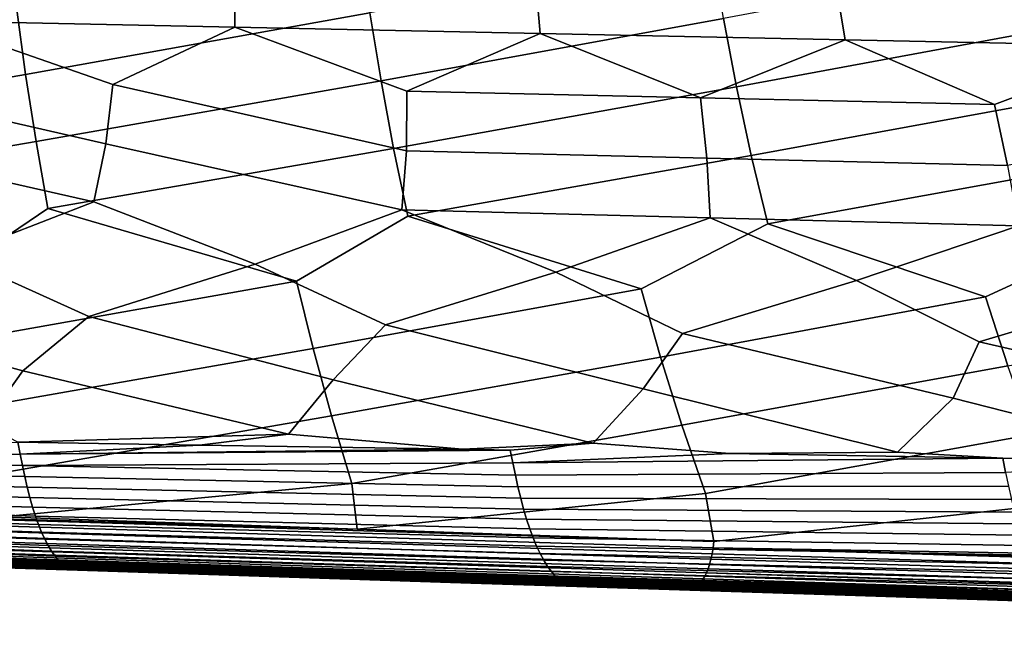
# Model space of a CAD drawing. Header units: metres. Extents: x -167 to 28, y -50 to 27.
# Tile 37 of 256: x -110 to -95, y -18 to -9. Entities that reach past the tile are written whole.
import ezdxf

# ---------------------------------------------------------------- set-up
doc = ezdxf.new("R2010")
doc.units = ezdxf.units.M
doc.layers.add('solid_12_065_011_XXX', color=7, linetype='CONTINUOUS')

msp = doc.modelspace()

# ---------------------------------------------------------------- linework, layer by layer
at = {"layer": 'solid_12_065_011_XXX'}
for points in [[(-105.166229, -7.449501, 114.373871), (-110.536438, -8.423126, 115.631393), (-110.393501, -9.471961, 115.434196), (-105.018684, -8.509546, 114.18644)], [(-99.673897, -7.525392, 112.944046), (-105.018684, -8.509546, 114.18644), (-104.846176, -9.569077, 113.971786), (-99.500931, -8.59606, 112.741508)], [(-94.181572, -7.601361, 111.514236), (-99.500931, -8.59606, 112.741508), (-99.298843, -9.666305, 112.509399), (-93.98317, -8.682666, 111.296585)], [(-111.889267, -8.63694, 95.463043), (-111.807068, -7.700401, 95.18383), (-107.126274, -7.788043, 93.586029), (-107.126366, -8.735418, 93.849319)], [(-107.126366, -8.735418, 93.849319), (-107.126274, -7.788043, 93.586029), (-102.445488, -7.875816, 91.988228), (-102.36348, -8.83405, 92.235573)], [(-97.600601, -8.93283, 90.621826), (-102.36348, -8.83405, 92.235573), (-102.445488, -7.875816, 91.988228), (-97.764709, -7.963714, 90.390411)], [(-92.837723, -9.031754, 89.008064), (-97.600601, -8.93283, 90.621826), (-97.764709, -7.963714, 90.390411), (-93.083931, -8.051733, 88.792587)], [(-110.536438, -8.423126, 115.631393), (-115.940826, -9.374957, 116.896629), (-115.811905, -10.411903, 116.694504), (-110.393501, -9.471961, 115.434196)], [(-105.018684, -8.509546, 114.18644), (-110.393501, -9.471961, 115.434196), (-110.231087, -10.519592, 115.212303), (-104.846176, -9.569077, 113.971786)], [(-99.500931, -8.59606, 112.741508), (-104.846176, -9.569077, 113.971786), (-104.650269, -10.627411, 113.730125), (-99.298843, -9.666305, 112.509399)], [(-109.141716, -10.552964, 95.135269), (-113.619995, -9.527588, 96.324051), (-111.889267, -8.63694, 95.463043), (-109.032829, -9.630702, 94.782799)], [(-109.032829, -9.630702, 94.782799), (-111.889267, -8.63694, 95.463043), (-107.126366, -8.735418, 93.849319)], [(-104.451035, -10.666396, 93.5737), (-109.032829, -9.630702, 94.782799), (-107.126366, -8.735418, 93.849319), (-104.445671, -9.733977, 93.241531)], [(-104.445671, -9.733977, 93.241531), (-107.126366, -8.735418, 93.849319), (-102.36348, -8.83405, 92.235573)], [(-93.98317, -8.682666, 111.296585), (-99.298843, -9.666305, 112.509399), (-99.069435, -10.735355, 112.247971), (-93.751511, -9.763639, 111.047028)], [(-99.858521, -9.837409, 91.700249), (-104.445671, -9.733977, 93.241531), (-102.36348, -8.83405, 92.235573)], [(-99.858521, -9.837409, 91.700249), (-102.36348, -8.83405, 92.235573), (-97.600601, -8.93283, 90.621826)], [(-95.271378, -9.940991, 90.158951), (-99.858521, -9.837409, 91.700249), (-97.600601, -8.93283, 90.621826)], [(-95.271378, -9.940991, 90.158951), (-97.600601, -8.93283, 90.621826), (-92.837723, -9.031754, 89.008064)], [(-95.069695, -10.893804, 90.450531), (-95.271378, -9.940991, 90.158951), (-92.837723, -9.031754, 89.008064), (-90.684242, -10.044723, 88.617653)], [(-115.666748, -11.448208, 116.469467), (-110.231087, -10.519592, 115.212303), (-110.393501, -9.471961, 115.434196), (-115.811905, -10.411903, 116.694504)], [(-109.330833, -11.462181, 95.541481), (-113.832413, -10.439719, 96.696808), (-113.619995, -9.527588, 96.324051), (-109.141716, -10.552964, 95.135269)], [(-110.048378, -11.566733, 114.965065), (-104.650269, -10.627411, 113.730125), (-104.846176, -9.569077, 113.971786), (-110.231087, -10.519592, 115.212303)], [(-104.519981, -11.585763, 93.956032), (-109.141716, -10.552964, 95.135269), (-109.032829, -9.630702, 94.782799), (-104.451035, -10.666396, 93.5737)], [(-104.430008, -11.685406, 113.460693), (-99.069435, -10.735355, 112.247971), (-99.298843, -9.666305, 112.509399), (-104.650269, -10.627411, 113.730125)], [(-104.451035, -10.666396, 93.5737), (-104.445671, -9.733977, 93.241531), (-99.858521, -9.837409, 91.700249), (-99.760361, -10.780011, 92.012123)], [(-98.81163, -11.804223, 111.956352), (-93.488602, -10.843422, 110.765839), (-93.751511, -9.763639, 111.047028), (-99.069435, -10.735355, 112.247971)], [(-95.069695, -10.893804, 90.450531), (-99.760361, -10.780011, 92.012123), (-99.858521, -9.837409, 91.700249), (-95.271378, -9.940991, 90.158951)], [(-111.504486, -12.305891, 96.620567), (-114.141701, -11.338817, 97.126907), (-113.832413, -10.439719, 96.696808), (-109.330833, -11.462181, 95.541481)], [(-111.542198, -12.574385, 115.150566), (-110.048378, -11.566733, 114.965065), (-110.231087, -10.519592, 115.212303), (-115.666748, -11.448208, 116.469467)], [(-106.810646, -12.432615, 95.090599), (-109.330833, -11.462181, 95.541481), (-109.141716, -10.552964, 95.135269), (-104.519981, -11.585763, 93.956032)], [(-106.165024, -12.697531, 113.697906), (-104.430008, -11.685406, 113.460693), (-104.650269, -10.627411, 113.730125), (-110.048378, -11.566733, 114.965065)], [(-104.519981, -11.585763, 93.956032), (-104.451035, -10.666396, 93.5737), (-99.760361, -10.780011, 92.012123), (-99.709145, -11.709558, 92.370567)], [(-100.787849, -12.820826, 112.245285), (-98.81163, -11.804223, 111.956352), (-99.069435, -10.735355, 112.247971), (-104.430008, -11.685406, 113.460693)], [(-94.898315, -11.833558, 90.78508), (-99.709145, -11.709558, 92.370567), (-99.760361, -10.780011, 92.012123), (-95.069695, -10.893804, 90.450531)], [(-95.410667, -12.944266, 110.792686), (-93.193245, -11.923181, 110.452034), (-93.488602, -10.843422, 110.765839), (-98.81163, -11.804223, 111.956352)], [(-109.406059, -13.252584, 96.333549), (-111.504486, -12.305891, 96.620567), (-109.330833, -11.462181, 95.541481), (-106.810646, -12.432615, 95.090599)], [(-111.328537, -13.617043, 114.85865), (-106.165024, -12.697531, 113.697906), (-110.048378, -11.566733, 114.965065), (-111.542198, -12.574385, 115.150566)], [(-104.774445, -13.383034, 94.841629), (-106.810646, -12.432615, 95.090599), (-104.519981, -11.585763, 93.956032), (-102.116821, -12.559564, 93.5606)], [(-102.116821, -12.559564, 93.5606), (-104.519981, -11.585763, 93.956032), (-99.709145, -11.709558, 92.370567)], [(-105.907318, -13.750827, 113.379944), (-100.787849, -12.820826, 112.245285), (-104.430008, -11.685406, 113.460693), (-106.165024, -12.697531, 113.697906)], [(-100.142845, -13.513721, 93.349686), (-102.116821, -12.559564, 93.5606), (-99.709145, -11.709558, 92.370567), (-97.423004, -12.686731, 92.030579)], [(-100.486092, -13.884779, 111.901276), (-95.410667, -12.944266, 110.792686), (-98.81163, -11.804223, 111.956352), (-100.787849, -12.820826, 112.245285)], [(-97.423004, -12.686731, 92.030579), (-99.709145, -11.709558, 92.370567), (-94.898315, -11.833558, 90.78508)], [(-95.511261, -13.644641, 91.857727), (-97.423004, -12.686731, 92.030579), (-94.898315, -11.833558, 90.78508), (-92.729202, -12.814112, 90.500549)], [(-95.064857, -14.018897, 110.422638), (-90.033485, -13.067849, 109.340118), (-93.193245, -11.923181, 110.452034), (-95.410667, -12.944266, 110.792686)], [(-110.434433, -14.099771, 97.083588), (-114.037689, -13.122375, 97.825439), (-111.504486, -12.305891, 96.620567), (-109.406059, -13.252584, 96.333549)], [(-105.595268, -14.240601, 95.54451), (-109.406059, -13.252584, 96.333549), (-106.810646, -12.432615, 95.090599), (-104.774445, -13.383034, 94.841629)], [(-100.756126, -14.381714, 94.005402), (-104.774445, -13.383034, 94.841629), (-102.116821, -12.559564, 93.5606), (-100.142845, -13.513721, 93.349686)], [(-111.090958, -14.659253, 114.539658), (-105.907318, -13.750827, 113.379944), (-106.165024, -12.697531, 113.697906), (-111.328537, -13.617043, 114.85865)], [(-95.916992, -14.523103, 92.46627), (-100.142845, -13.513721, 93.349686), (-97.423004, -12.686731, 92.030579), (-95.511261, -13.644641, 91.857727)], [(-105.621033, -14.803904, 113.032188), (-100.486092, -13.884779, 111.901276), (-100.787849, -12.820826, 112.245285), (-105.907318, -13.750827, 113.379944)], [(-91.077873, -14.664761, 90.927132), (-95.511261, -13.644641, 91.857727), (-92.729202, -12.814112, 90.500549), (-90.879684, -13.775785, 90.365761)], [(-100.151108, -14.948745, 111.52475), (-95.064857, -14.018897, 110.422638), (-95.410667, -12.944266, 110.792686), (-100.486092, -13.884779, 111.901276)], [(-111.041115, -14.944289, 97.71785), (-115.273613, -13.959229, 98.622627), (-114.037689, -13.122375, 97.825439), (-110.434433, -14.099771, 97.083588)], [(-106.28894, -15.086052, 96.226814), (-110.434433, -14.099771, 97.083588), (-109.406059, -13.252584, 96.333549), (-105.595268, -14.240601, 95.54451)], [(-101.536781, -15.22811, 94.735741), (-105.595268, -14.240601, 95.54451), (-104.774445, -13.383034, 94.841629), (-100.756126, -14.381714, 94.005402)], [(-96.784645, -15.37046, 93.244652), (-100.756126, -14.381714, 94.005402), (-100.142845, -13.513721, 93.349686), (-95.916992, -14.523103, 92.46627)], [(-92.036568, -15.512955, 91.754807), (-95.916992, -14.523103, 92.46627), (-95.511261, -13.644641, 91.857727), (-91.077873, -14.664761, 90.927132)], [(-110.827049, -15.701159, 114.192406), (-105.621033, -14.803904, 113.032188), (-105.907318, -13.750827, 113.379944), (-111.090958, -14.659253, 114.539658)], [(-105.30336, -15.856953, 112.653244), (-100.151108, -14.948745, 111.52475), (-100.486092, -13.884779, 111.901276), (-105.621033, -14.803904, 113.032188)], [(-110.513596, -15.211635, 97.68782), (-111.041115, -14.944289, 97.71785), (-110.434433, -14.099771, 97.083588), (-106.28894, -15.086052, 96.226814)], [(-99.779663, -16.012962, 111.114128), (-94.681168, -15.093772, 110.017357), (-95.064857, -14.018897, 110.422638), (-100.151108, -14.948745, 111.52475)], [(-103.57238, -15.32321, 95.463257), (-106.28894, -15.086052, 96.226814), (-105.595268, -14.240601, 95.54451), (-101.536781, -15.22811, 94.735741)], [(-99.402229, -15.39119, 94.124252), (-101.536781, -15.22811, 94.735741), (-100.756126, -14.381714, 94.005402), (-96.784645, -15.37046, 93.244652)], [(-95.139328, -15.461447, 92.753624), (-96.784645, -15.37046, 93.244652), (-95.916992, -14.523103, 92.46627), (-92.036568, -15.512955, 91.754807)], [(-110.759911, -16.378866, 113.983376), (-105.30336, -15.856953, 112.653244), (-105.621033, -14.803904, 113.032188), (-110.827049, -15.701159, 114.192406)], [(-105.22084, -16.57202, 112.418907), (-99.779663, -16.012962, 111.114128), (-100.151108, -14.948745, 111.52475), (-105.30336, -15.856953, 112.653244)], [(-118.143341, -15.414117, 100.315926), (-118.171066, -15.254471, 100.225296), (-110.513596, -15.211635, 97.68782), (-110.47757, -15.397516, 97.78479)], [(-107.678932, -15.256989, 96.780014), (-110.513596, -15.211635, 97.68782), (-106.28894, -15.086052, 96.226814)], [(-110.47757, -15.397516, 97.78479), (-110.513596, -15.211635, 97.68782), (-107.678932, -15.256989, 96.780014)], [(-103.57238, -15.32321, 95.463257), (-107.678932, -15.256989, 96.780014), (-106.28894, -15.086052, 96.226814)], [(-99.651649, -16.765732, 110.845299), (-94.255959, -16.169182, 109.57505), (-94.681168, -15.093772, 110.017357), (-99.779663, -16.012962, 111.114128)], [(-110.47757, -15.397516, 97.78479), (-107.678932, -15.256989, 96.780014), (-103.57238, -15.32321, 95.463257)], [(-110.47757, -15.397516, 97.78479), (-103.57238, -15.32321, 95.463257), (-102.828888, -15.335266, 95.224655)], [(-110.444122, -15.577666, 97.893448), (-110.47757, -15.397516, 97.78479), (-102.828888, -15.335266, 95.224655), (-102.787636, -15.534256, 95.334206)], [(-102.828888, -15.335266, 95.224655), (-103.57238, -15.32321, 95.463257), (-101.536781, -15.22811, 94.735741)], [(-102.787636, -15.534256, 95.334206), (-102.828888, -15.335266, 95.224655), (-101.536781, -15.22811, 94.735741), (-99.402229, -15.39119, 94.124252)], [(-110.47757, -15.397516, 97.78479), (-110.444122, -15.577666, 97.893448), (-118.143341, -15.414117, 100.315926)], [(-110.408081, -15.751058, 98.011848), (-118.11335, -15.568275, 100.41497), (-118.143341, -15.414117, 100.315926), (-110.444122, -15.577666, 97.893448)], [(-102.787636, -15.534256, 95.334206), (-99.402229, -15.39119, 94.124252), (-95.139328, -15.461447, 92.753624)], [(-102.749954, -15.726768, 95.455856), (-102.787636, -15.534256, 95.334206), (-95.139328, -15.461447, 92.753624), (-95.097565, -15.684325, 92.885437)], [(-95.139328, -15.461447, 92.753624), (-99.402229, -15.39119, 94.124252), (-96.784645, -15.37046, 93.244652)], [(-95.097565, -15.684325, 92.885437), (-95.139328, -15.461447, 92.753624), (-92.036568, -15.512955, 91.754807)], [(-110.36956, -15.91712, 98.139565), (-118.0812, -15.716478, 100.522087), (-118.11335, -15.568275, 100.41497), (-110.408081, -15.751058, 98.011848)], [(-102.787636, -15.534256, 95.334206), (-102.749954, -15.726768, 95.455856), (-110.444122, -15.577666, 97.893448)], [(-102.709572, -15.911894, 95.587677), (-110.408081, -15.751058, 98.011848), (-110.444122, -15.577666, 97.893448), (-102.749954, -15.726768, 95.455856)], [(-110.32869, -16.075281, 98.276184), (-118.046997, -15.858253, 100.63694), (-118.0812, -15.716478, 100.522087), (-110.36956, -15.91712, 98.139565)], [(-102.666634, -16.089041, 95.729225), (-110.36956, -15.91712, 98.139565), (-110.408081, -15.751058, 98.011848), (-102.709572, -15.911894, 95.587677)], [(-95.097565, -15.684325, 92.885437), (-95.052895, -15.899747, 93.028938), (-102.709572, -15.911894, 95.587677), (-102.749954, -15.726768, 95.455856)], [(-110.285599, -16.224972, 98.421295), (-118.010834, -15.993133, 100.759171), (-118.046997, -15.858253, 100.63694), (-110.32869, -16.075281, 98.276184)], [(-110.759911, -16.378866, 113.983376), (-105.22084, -16.57202, 112.418907), (-105.30336, -15.856953, 112.653244)], [(-102.621262, -16.257618, 95.880081), (-110.32869, -16.075281, 98.276184), (-110.36956, -15.91712, 98.139565), (-102.666634, -16.089041, 95.729225)], [(-95.052895, -15.899747, 93.028938), (-95.005135, -16.106159, 93.184174), (-102.666634, -16.089041, 95.729225), (-102.709572, -15.911894, 95.587677)], [(-121.857895, -16.178619, 117.044266), (-99.664238, -16.862829, 110.811401), (-99.651649, -16.765732, 110.845299), (-121.844452, -16.087427, 117.081467)], [(-121.844452, -16.087427, 117.081467), (-99.651649, -16.765732, 110.845299), (-105.22084, -16.57202, 112.418907)], [(-121.844452, -16.087427, 117.081467), (-105.22084, -16.57202, 112.418907), (-110.759911, -16.378866, 113.983376)], [(-110.240417, -16.36562, 98.574471), (-117.972816, -16.120646, 100.888443), (-118.010834, -15.993133, 100.759171), (-110.285599, -16.224972, 98.421295)], [(-110.19326, -16.496653, 98.735298), (-117.933052, -16.240322, 101.024422), (-117.972816, -16.120646, 100.888443), (-110.240417, -16.36562, 98.574471)], [(-102.573586, -16.41703, 96.039803), (-110.285599, -16.224972, 98.421295), (-110.32869, -16.075281, 98.276184), (-102.621262, -16.257618, 95.880081)], [(-105.22084, -16.57202, 112.418907), (-99.651649, -16.765732, 110.845299), (-99.779663, -16.012962, 111.114128)], [(-95.005135, -16.106159, 93.184174), (-94.95446, -16.302843, 93.350609), (-102.621262, -16.257618, 95.880081), (-102.666634, -16.089041, 95.729225)], [(-99.67984, -16.955256, 110.766762), (-121.873856, -16.264908, 116.997566), (-121.892136, -16.345238, 116.941948), (-99.698067, -17.041634, 110.712128)], [(-99.664238, -16.862829, 110.811401), (-121.857895, -16.178619, 117.044266), (-121.873856, -16.264908, 116.997566), (-99.67984, -16.955256, 110.766762)], [(-110.144264, -16.617521, 98.903358), (-117.891632, -16.35169, 101.166756), (-117.933052, -16.240322, 101.024422), (-110.19326, -16.496653, 98.735298)], [(-102.52375, -16.566687, 96.207962), (-110.240417, -16.36562, 98.574471), (-110.285599, -16.224972, 98.421295), (-102.573586, -16.41703, 96.039803)], [(-94.95446, -16.302843, 93.350609), (-94.901031, -16.489077, 93.527718), (-102.573586, -16.41703, 96.039803), (-102.621262, -16.257618, 95.880081)], [(-99.664238, -16.862829, 110.811401), (-94.142563, -16.956879, 109.288086), (-94.255959, -16.169182, 109.57505), (-99.651649, -16.765732, 110.845299)], [(-99.718666, -17.120815, 110.648209), (-121.912506, -16.418631, 116.878075), (-121.934731, -16.48419, 116.80674), (-99.741379, -17.191746, 110.575882)], [(-99.698067, -17.041634, 110.712128), (-121.892136, -16.345238, 116.941948), (-121.912506, -16.418631, 116.878075), (-99.718666, -17.120815, 110.648209)], [(-110.093597, -16.727882, 99.078064), (-117.848686, -16.454334, 101.315071), (-117.891632, -16.35169, 101.166756), (-110.144264, -16.617521, 98.903358)], [(-102.471878, -16.705994, 96.384125), (-110.19326, -16.496653, 98.735298), (-110.240417, -16.36562, 98.574471), (-102.52375, -16.566687, 96.207962)], [(-94.901031, -16.489077, 93.527718), (-94.845001, -16.664139, 93.714989), (-102.52375, -16.566687, 96.207962), (-102.573586, -16.41703, 96.039803)], [(-99.791878, -17.305199, 110.409897), (-121.983604, -16.588718, 116.645218), (-122.009666, -16.626411, 116.557007), (-99.819, -17.346212, 110.318459)], [(-99.765892, -17.253481, 110.496086), (-121.958527, -16.541117, 116.728806), (-121.983604, -16.588718, 116.645218), (-99.791878, -17.305199, 110.409897)], [(-99.741379, -17.191746, 110.575882), (-121.934731, -16.48419, 116.80674), (-121.958527, -16.541117, 116.728806), (-99.765892, -17.253481, 110.496086)], [(-110.041443, -16.827513, 99.258766), (-117.804352, -16.548023, 101.468857), (-117.848686, -16.454334, 101.315071), (-110.093597, -16.727882, 99.078064)], [(-109.987984, -16.916191, 99.444801), (-117.758774, -16.632578, 101.627571), (-117.804352, -16.548023, 101.468857), (-110.041443, -16.827513, 99.258766)], [(-102.418106, -16.83441, 96.567833), (-110.144264, -16.617521, 98.903358), (-110.19326, -16.496653, 98.735298), (-102.471878, -16.705994, 96.384125)], [(-94.845001, -16.664139, 93.714989), (-94.786545, -16.827312, 93.911888), (-102.471878, -16.705994, 96.384125), (-102.52375, -16.566687, 96.207962)], [(-122.063446, -16.670361, 116.371056), (-122.09095, -16.676067, 116.275696), (-117.826691, -16.815256, 115.075172), (-99.875175, -17.394091, 110.124741)], [(-99.846886, -17.375975, 110.222984), (-122.036385, -16.653736, 116.465248), (-122.063446, -16.670361, 116.371056), (-99.875175, -17.394091, 110.124741)], [(-99.819, -17.346212, 110.318459), (-122.009666, -16.626411, 116.557007), (-122.036385, -16.653736, 116.465248), (-99.846886, -17.375975, 110.222984)], [(-109.933411, -16.993698, 99.635529), (-117.712112, -16.707813, 101.79068), (-117.758774, -16.632578, 101.627571), (-109.987984, -16.916191, 99.444801)], [(-109.877914, -17.059813, 99.830276), (-117.664528, -16.773552, 101.957634), (-117.712112, -16.707813, 101.79068), (-109.933411, -16.993698, 99.635529)], [(-102.362633, -16.951635, 96.758453), (-110.093597, -16.727882, 99.078064), (-110.144264, -16.617521, 98.903358), (-102.418106, -16.83441, 96.567833)], [(-102.305634, -17.057438, 96.955299), (-110.041443, -16.827513, 99.258766), (-110.093597, -16.727882, 99.078064), (-102.362633, -16.951635, 96.758453)], [(-94.786545, -16.827312, 93.911888), (-94.725807, -16.977888, 94.117889), (-102.418106, -16.83441, 96.567833), (-102.471878, -16.705994, 96.384125)], [(-99.875175, -17.394091, 110.124741), (-117.826691, -16.815256, 115.075172), (-113.089867, -16.969875, 113.741119)], [(-109.821678, -17.114311, 100.028389), (-117.616165, -16.829607, 102.127899), (-117.664528, -16.773552, 101.957634), (-109.877914, -17.059813, 99.830276)], [(-109.764893, -17.156977, 100.229218), (-117.567184, -16.875801, 102.300934), (-117.616165, -16.829607, 102.127899), (-109.821678, -17.114311, 100.028389)], [(-109.707741, -17.187586, 100.432098), (-117.517731, -16.911951, 102.476196), (-117.567184, -16.875801, 102.300934), (-109.764893, -17.156977, 100.229218)], [(-102.247314, -17.151588, 97.157692), (-109.987984, -16.916191, 99.444801), (-110.041443, -16.827513, 99.258766), (-102.305634, -17.057438, 96.955299)], [(-94.725807, -16.977888, 94.117889), (-94.66301, -17.115395, 94.332283), (-102.362633, -16.951635, 96.758453), (-102.418106, -16.83441, 96.567833)], [(-99.67984, -16.955256, 110.766762), (-77.485275, -17.624924, 104.535469), (-77.471771, -17.533228, 104.572418), (-99.664238, -16.862829, 110.811401)], [(-99.664238, -16.862829, 110.811401), (-77.471771, -17.533228, 104.572418), (-83.064087, -17.340151, 106.154884)], [(-99.664238, -16.862829, 110.811401), (-83.064087, -17.340151, 106.154884), (-88.603348, -17.148674, 107.721771)], [(-99.664238, -16.862829, 110.811401), (-88.603348, -17.148674, 107.721771), (-94.142563, -16.956879, 109.288086)], [(-109.650414, -17.205917, 100.636375), (-117.467964, -16.937876, 102.653145), (-117.517731, -16.911951, 102.476196), (-109.707741, -17.187586, 100.432098)], [(-117.467964, -16.937876, 102.653145), (-109.650414, -17.205917, 100.636375), (-109.584015, -17.212055, 100.838943), (-117.41803, -16.953392, 102.831238)], [(-117.41803, -16.953392, 102.831238), (-109.584015, -17.212055, 100.838943), (-109.91391, -17.201302, 100.930969)], [(-117.41803, -16.953392, 102.831238), (-109.91391, -17.201302, 100.930969), (-116.785599, -16.977312, 102.847435)], [(-116.785599, -16.977312, 102.847435), (-109.91391, -17.201302, 100.930969), (-115.335938, -17.020788, 102.797546)], [(-109.584015, -17.212055, 100.838943), (-108.325165, -17.250582, 100.723579), (-113.184525, -17.08074, 103.152084), (-115.335938, -17.020788, 102.797546)], [(-109.91391, -17.201302, 100.930969), (-109.584015, -17.212055, 100.838943), (-115.335938, -17.020788, 102.797546)], [(-111.480789, -17.030285, 112.556702), (-108.341904, -17.124859, 112.403488), (-113.089867, -16.969875, 113.741119)], [(-99.875175, -17.394091, 110.124741), (-113.089867, -16.969875, 113.741119), (-108.341904, -17.124859, 112.403488)], [(-105.009445, -17.284695, 106.720543), (-112.332497, -17.055656, 107.854607), (-112.502708, -17.060703, 106.914085), (-105.152679, -17.290691, 105.766121)], [(-104.866089, -17.27869, 107.674904), (-112.162415, -17.050592, 108.795143), (-112.332497, -17.055656, 107.854607), (-105.009445, -17.284695, 106.720543)], [(-104.722633, -17.272676, 108.629219), (-111.992188, -17.045525, 109.735619), (-112.162415, -17.050592, 108.795143), (-104.866089, -17.27869, 107.674904)], [(-104.579094, -17.266655, 109.583504), (-111.821838, -17.040451, 110.676033), (-111.992188, -17.045525, 109.735619), (-104.722633, -17.272676, 108.629219)], [(-111.821838, -17.040451, 110.676033), (-104.579094, -17.266655, 109.583504), (-104.435463, -17.260626, 110.537735), (-111.651375, -17.035372, 111.616394)], [(-111.651375, -17.035372, 111.616394), (-104.435463, -17.260626, 110.537735), (-108.341904, -17.124859, 112.403488), (-111.480789, -17.030285, 112.556702)], [(-102.187866, -17.23386, 97.364952), (-109.933411, -16.993698, 99.635529), (-109.987984, -16.916191, 99.444801), (-102.247314, -17.151588, 97.157692)], [(-102.127487, -17.304024, 97.576393), (-109.877914, -17.059813, 99.830276), (-109.933411, -16.993698, 99.635529), (-102.187866, -17.23386, 97.364952)], [(-94.66301, -17.115395, 94.332283), (-94.598381, -17.239546, 94.55426), (-102.305634, -17.057438, 96.955299), (-102.362633, -16.951635, 96.758453)], [(-94.598381, -17.239546, 94.55426), (-94.532166, -17.350067, 94.78299), (-102.247314, -17.151588, 97.157692), (-102.305634, -17.057438, 96.955299)], [(-77.501259, -17.711552, 104.488884), (-99.698067, -17.041634, 110.712128), (-99.718666, -17.120815, 110.648209), (-77.519577, -17.792213, 104.433319)], [(-77.485275, -17.624924, 104.535469), (-99.67984, -16.955256, 110.766762), (-99.698067, -17.041634, 110.712128), (-77.501259, -17.711552, 104.488884)], [(-105.583443, -17.308571, 102.903099), (-113.014244, -17.075745, 104.092659), (-113.184525, -17.08074, 103.152084), (-105.72702, -17.314505, 101.948723)], [(-105.72702, -17.314505, 101.948723), (-113.184525, -17.08074, 103.152084), (-108.325165, -17.250582, 100.723579), (-105.870514, -17.320425, 100.994308)], [(-105.439781, -17.302628, 103.85743), (-112.843842, -17.070738, 105.033188), (-113.014244, -17.075745, 104.092659), (-105.583443, -17.308571, 102.903099)], [(-105.296036, -17.296673, 104.811729), (-112.673332, -17.065725, 105.973663), (-112.843842, -17.070738, 105.033188), (-105.439781, -17.302628, 103.85743)], [(-105.152679, -17.290691, 105.766121), (-112.502708, -17.060703, 106.914085), (-112.673332, -17.065725, 105.973663), (-105.296036, -17.296673, 104.811729)], [(-102.066368, -17.361847, 97.791336), (-109.821678, -17.114311, 100.028389), (-109.877914, -17.059813, 99.830276), (-102.127487, -17.304024, 97.576393)], [(-102.0047, -17.407104, 98.009102), (-109.764893, -17.156977, 100.229218), (-109.821678, -17.114311, 100.028389), (-102.066368, -17.361847, 97.791336)], [(-101.942688, -17.439566, 98.229004), (-109.707741, -17.187586, 100.432098), (-109.764893, -17.156977, 100.229218), (-102.0047, -17.407104, 98.009102)], [(-101.880516, -17.459002, 98.450371), (-109.650414, -17.205917, 100.636375), (-109.707741, -17.187586, 100.432098), (-101.942688, -17.439566, 98.229004)], [(-109.650414, -17.205917, 100.636375), (-103.444153, -17.412195, 99.12606), (-108.325165, -17.250582, 100.723579), (-109.584015, -17.212055, 100.838943)], [(-101.880516, -17.459002, 98.450371), (-101.792, -17.466051, 98.665115), (-103.444153, -17.412195, 99.12606), (-109.650414, -17.205917, 100.636375)], [(-104.435463, -17.260626, 110.537735), (-103.644379, -17.278202, 111.079636), (-108.341904, -17.124859, 112.403488)], [(-99.875175, -17.394091, 110.124741), (-108.341904, -17.124859, 112.403488), (-103.644379, -17.278202, 111.079636)], [(-94.532166, -17.350067, 94.78299), (-94.464584, -17.446676, 95.017632), (-102.187866, -17.23386, 97.364952), (-102.247314, -17.151588, 97.157692)], [(-77.540016, -17.865923, 104.369446), (-99.741379, -17.191746, 110.575882), (-99.765892, -17.253481, 110.496086), (-77.562317, -17.931776, 104.298058)], [(-77.519577, -17.792213, 104.433319), (-99.718666, -17.120815, 110.648209), (-99.741379, -17.191746, 110.575882), (-77.540016, -17.865923, 104.369446)], [(-101.792, -17.466051, 98.665115), (-101.315697, -17.480326, 98.650002), (-105.870514, -17.320425, 100.994308), (-108.325165, -17.250582, 100.723579)], [(-103.444153, -17.412195, 99.12606), (-101.792, -17.466051, 98.665115), (-108.325165, -17.250582, 100.723579)], [(-98.32402, -17.546362, 100.773308), (-105.72702, -17.314505, 101.948723), (-105.870514, -17.320425, 100.994308), (-98.441185, -17.553209, 99.805206)], [(-98.441185, -17.553209, 99.805206), (-105.870514, -17.320425, 100.994308), (-101.315697, -17.480326, 98.650002), (-98.558289, -17.560043, 98.837074)], [(-98.206795, -17.539499, 101.741386), (-105.583443, -17.308571, 102.903099), (-105.72702, -17.314505, 101.948723), (-98.32402, -17.546362, 100.773308)], [(-98.089516, -17.532625, 102.709435), (-105.439781, -17.302628, 103.85743), (-105.583443, -17.308571, 102.903099), (-98.206795, -17.539499, 101.741386)], [(-97.972603, -17.525726, 103.677589), (-105.296036, -17.296673, 104.811729), (-105.439781, -17.302628, 103.85743), (-98.089516, -17.532625, 102.709435)], [(-97.855812, -17.518808, 104.64576), (-105.152679, -17.290691, 105.766121), (-105.296036, -17.296673, 104.811729), (-97.972603, -17.525726, 103.677589)], [(-97.738914, -17.511881, 105.613892), (-105.009445, -17.284695, 106.720543), (-105.152679, -17.290691, 105.766121), (-97.855812, -17.518808, 104.64576)], [(-97.621948, -17.504942, 106.582001), (-104.866089, -17.27869, 107.674904), (-105.009445, -17.284695, 106.720543), (-97.738914, -17.511881, 105.613892)], [(-97.504929, -17.497995, 107.550079), (-104.722633, -17.272676, 108.629219), (-104.866089, -17.27869, 107.674904), (-97.621948, -17.504942, 106.582001)], [(-104.722633, -17.272676, 108.629219), (-97.504929, -17.497995, 107.550079), (-97.38784, -17.491037, 108.51812), (-104.579094, -17.266655, 109.583504)], [(-104.579094, -17.266655, 109.583504), (-97.38784, -17.491037, 108.51812), (-104.435463, -17.260626, 110.537735)], [(-104.435463, -17.260626, 110.537735), (-97.38784, -17.491037, 108.51812), (-99.899384, -17.400454, 110.02388), (-103.644379, -17.278202, 111.079636)], [(-99.875175, -17.394091, 110.124741), (-103.644379, -17.278202, 111.079636), (-99.899384, -17.400454, 110.02388)], [(-94.464584, -17.446676, 95.017632), (-94.395897, -17.529097, 95.25737), (-102.127487, -17.304024, 97.576393), (-102.187866, -17.23386, 97.364952)], [(-94.395897, -17.529097, 95.25737), (-94.326317, -17.597048, 95.501366), (-102.066368, -17.361847, 97.791336), (-102.127487, -17.304024, 97.576393)], [(-94.326317, -17.597048, 95.501366), (-94.256104, -17.650253, 95.748802), (-102.0047, -17.407104, 98.009102), (-102.066368, -17.361847, 97.791336)], [(-77.664459, -18.10211, 103.955986), (-77.637596, -18.074656, 104.047943), (-99.819, -17.346212, 110.318459), (-99.846886, -17.375975, 110.222984)], [(-77.637596, -18.074656, 104.047943), (-77.611412, -18.036785, 104.136314), (-99.791878, -17.305199, 110.409897), (-99.819, -17.346212, 110.318459)], [(-77.611412, -18.036785, 104.136314), (-77.58622, -17.988964, 104.220032), (-99.765892, -17.253481, 110.496086), (-99.791878, -17.305199, 110.409897)], [(-77.58622, -17.988964, 104.220032), (-77.562317, -17.931776, 104.298058), (-99.765892, -17.253481, 110.496086)], [(-94.256104, -17.650253, 95.748802), (-94.185478, -17.688433, 95.998848), (-101.942688, -17.439566, 98.229004), (-102.0047, -17.407104, 98.009102)], [(-94.185478, -17.688433, 95.998848), (-94.114685, -17.711308, 96.250671), (-101.880516, -17.459002, 98.450371), (-101.942688, -17.439566, 98.229004)], [(-94.114685, -17.711308, 96.250671), (-94.008179, -17.719776, 96.493507), (-94.274338, -17.7111, 96.567764), (-101.880516, -17.459002, 98.450371)], [(-101.880516, -17.459002, 98.450371), (-94.274338, -17.7111, 96.567764), (-97.279243, -17.61315, 97.406158)], [(-101.880516, -17.459002, 98.450371), (-97.279243, -17.61315, 97.406158), (-101.315697, -17.480326, 98.650002), (-101.792, -17.466051, 98.665115)], [(-97.279243, -17.61315, 97.406158), (-94.274338, -17.7111, 96.567764), (-98.558289, -17.560043, 98.837074), (-101.315697, -17.480326, 98.650002)], [(-99.875175, -17.394091, 110.124741), (-99.899384, -17.400454, 110.02388), (-98.961723, -17.431063, 109.759499), (-77.69165, -18.118811, 103.861588)], [(-97.38784, -17.491037, 108.51812), (-98.961723, -17.431063, 109.759499), (-99.899384, -17.400454, 110.02388)], [(-77.69165, -18.118811, 103.861588), (-77.664459, -18.10211, 103.955986), (-99.846886, -17.375975, 110.222984), (-99.875175, -17.394091, 110.124741)], [(-97.38784, -17.491037, 108.51812), (-94.365837, -17.581093, 108.463463), (-98.961723, -17.431063, 109.759499)], [(-77.69165, -18.118811, 103.861588), (-98.961723, -17.431063, 109.759499), (-94.365837, -17.581093, 108.463463)], [(-90.518082, -17.737305, 104.533897), (-97.738914, -17.511881, 105.613892), (-97.855812, -17.518808, 104.64576), (-90.609436, -17.745138, 103.552261)], [(-90.426697, -17.729462, 105.515511), (-97.621948, -17.504942, 106.582001), (-97.738914, -17.511881, 105.613892), (-90.518082, -17.737305, 104.533897)], [(-97.621948, -17.504942, 106.582001), (-90.426697, -17.729462, 105.515511), (-90.335274, -17.721605, 106.497116), (-97.504929, -17.497995, 107.550079)], [(-97.504929, -17.497995, 107.550079), (-90.335274, -17.721605, 106.497116), (-94.365837, -17.581093, 108.463463), (-97.38784, -17.491037, 108.51812)], [(-91.066681, -17.784073, 98.64418), (-98.441185, -17.553209, 99.805206), (-98.558289, -17.560043, 98.837074), (-91.15831, -17.791807, 97.662598)], [(-91.249908, -17.799528, 96.681015), (-98.558289, -17.560043, 98.837074), (-94.008179, -17.719776, 96.493507), (-91.428734, -17.803856, 95.773766)], [(-98.558289, -17.560043, 98.837074), (-94.274338, -17.7111, 96.567764), (-94.008179, -17.719776, 96.493507)], [(-91.15831, -17.791807, 97.662598), (-98.558289, -17.560043, 98.837074), (-91.249908, -17.799528, 96.681015)], [(-90.975021, -17.776321, 99.62574), (-98.32402, -17.546362, 100.773308), (-98.441185, -17.553209, 99.805206), (-91.066681, -17.784073, 98.64418)], [(-90.883324, -17.768559, 100.607292), (-98.206795, -17.539499, 101.741386), (-98.32402, -17.546362, 100.773308), (-90.975021, -17.776321, 99.62574)], [(-90.791977, -17.760767, 101.588936), (-98.089516, -17.532625, 102.709435), (-98.206795, -17.539499, 101.741386), (-90.883324, -17.768559, 100.607292)], [(-90.700745, -17.752958, 102.570618), (-97.972603, -17.525726, 103.677589), (-98.089516, -17.532625, 102.709435), (-90.791977, -17.760767, 101.588936)], [(-90.609436, -17.745138, 103.552261), (-97.855812, -17.518808, 104.64576), (-97.972603, -17.525726, 103.677589), (-90.700745, -17.752958, 102.570618)]]:
    msp.add_3dface(points, dxfattribs=at)

doc.saveas('drawing.dxf')
